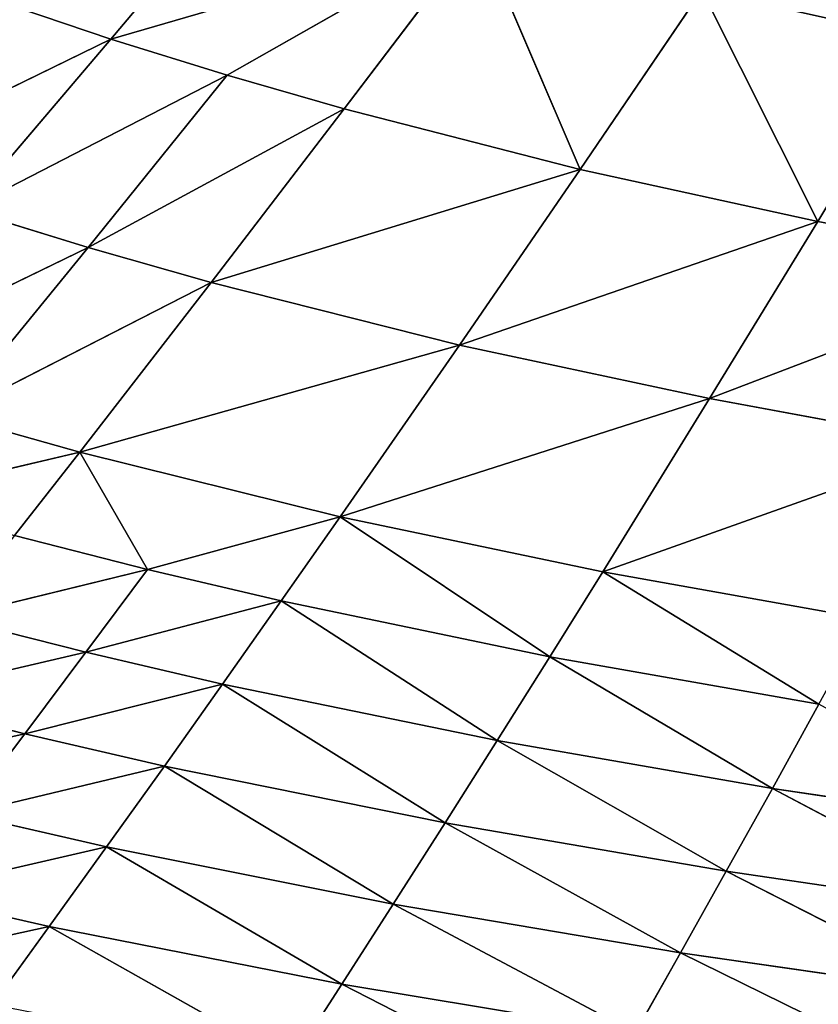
# Model space of a CAD drawing. Extents: x 0 to 605, y 0 to 400.
# Tile 238 of 256: x 208 to 234, y 55 to 87. Entities that reach past the tile are written whole.
import ezdxf

# ---------------------------------------------------------------- set-up
doc = ezdxf.new("R2010")
doc.units = 0
doc.header["$LTSCALE"] = 25.4
doc.layers.get('0').update_dxf_attribs({"linetype": 'CONTINUOUS'})

# ---------------------------------------------------------------- blocks, each defined once
blk = doc.blocks.new('ATLANTA610_-_S_STL')
at = {"color": 0}
for p, q in [((227.02, 53.097, 348.877), (218.843, 50.821, 344.681)), ((227.02, 53.097, 348.877), (218.843, 50.821, 344.681)), ((209.207, 50.413, 342.779), (217.169, 52.663, 347.268)), ((209.207, 50.413, 342.779), (217.169, 52.663, 347.268)), ((217.169, 52.663, 347.268), (218.843, 50.821, 344.681)), ((217.169, 52.663, 347.268), (218.843, 50.821, 344.681)), ((207.338, 52.239, 345.354), (209.207, 50.413, 342.779)), ((207.338, 52.239, 345.354), (209.207, 50.413, 342.779)), ((202.446, 52.032, 344.263), (209.207, 50.413, 342.779)), ((202.446, 52.032, 344.263), (209.207, 50.413, 342.779)), ((238.132, 51.666, 347.649), (229.992, 49.479, 343.647)), ((238.132, 51.666, 347.649), (229.992, 49.479, 343.647)), ((228.499, 51.239, 346.285), (218.843, 50.821, 344.681)), ((228.499, 51.239, 346.285), (218.843, 50.821, 344.681)), ((228.499, 51.239, 346.285), (220.532, 49.078, 342.05)), ((228.499, 51.239, 346.285), (220.532, 49.078, 342.05)), ((229.992, 49.479, 343.647), (228.499, 51.239, 346.285)), ((229.992, 49.479, 343.647), (228.499, 51.239, 346.285)), ((209.207, 50.413, 342.779), (218.843, 50.821, 344.681)), ((209.207, 50.413, 342.779), (218.843, 50.821, 344.681)), ((211.093, 48.688, 340.161), (218.843, 50.821, 344.681)), ((211.093, 48.688, 340.161), (218.843, 50.821, 344.681)), ((218.843, 50.821, 344.681), (220.532, 49.078, 342.05)), ((218.843, 50.821, 344.681), (220.532, 49.078, 342.05)), ((204.412, 50.214, 341.697), (209.207, 50.413, 342.779)), ((204.412, 50.214, 341.697), (209.207, 50.413, 342.779)), ((209.207, 50.413, 342.779), (211.093, 48.688, 340.161)), ((209.207, 50.413, 342.779), (211.093, 48.688, 340.161)), ((204.412, 50.214, 341.697), (211.093, 48.688, 340.161)), ((204.412, 50.214, 341.697), (211.093, 48.688, 340.161)), ((239.429, 49.888, 345.01), (229.992, 49.479, 343.647)), ((239.429, 49.888, 345.01), (229.992, 49.479, 343.647)), ((239.429, 49.888, 345.01), (231.498, 47.814, 340.964)), ((239.429, 49.888, 345.01), (231.498, 47.814, 340.964)), ((229.992, 49.479, 343.647), (220.532, 49.078, 342.05)), ((229.992, 49.479, 343.647), (220.532, 49.078, 342.05)), ((229.992, 49.479, 343.647), (222.237, 47.432, 339.375)), ((229.992, 49.479, 343.647), (222.237, 47.432, 339.375)), ((231.498, 47.814, 340.964), (229.992, 49.479, 343.647)), ((231.498, 47.814, 340.964), (229.992, 49.479, 343.647)), ((211.093, 48.688, 340.161), (220.532, 49.078, 342.05)), ((211.093, 48.688, 340.161), (220.532, 49.078, 342.05)), ((212.996, 47.059, 337.503), (220.532, 49.078, 342.05)), ((212.996, 47.059, 337.503), (220.532, 49.078, 342.05)), ((220.532, 49.078, 342.05), (222.237, 47.432, 339.375)), ((220.532, 49.078, 342.05), (222.237, 47.432, 339.375)), ((206.396, 48.497, 339.09), (211.093, 48.688, 340.161)), ((206.396, 48.497, 339.09), (211.093, 48.688, 340.161)), ((211.093, 48.688, 340.161), (212.996, 47.059, 337.503)), ((211.093, 48.688, 340.161), (212.996, 47.059, 337.503)), ((208.397, 46.878, 336.442), (201.72, 48.309, 337.926)), ((208.397, 46.878, 336.442), (201.72, 48.309, 337.926)), ((208.397, 46.878, 336.442), (206.396, 48.497, 339.09)), ((206.396, 48.497, 339.09), (212.996, 47.059, 337.503)), ((206.396, 48.497, 339.09), (212.996, 47.059, 337.503)), ((208.397, 46.878, 336.442), (206.396, 48.497, 339.09)), ((240.738, 48.206, 342.324), (231.498, 47.814, 340.964)), ((240.738, 48.206, 342.324), (231.498, 47.814, 340.964)), ((240.738, 48.206, 342.324), (233.016, 46.243, 338.237)), ((240.738, 48.206, 342.324), (233.016, 46.243, 338.237)), ((231.498, 47.814, 340.964), (222.237, 47.432, 339.375)), ((231.498, 47.814, 340.964), (222.237, 47.432, 339.375)), ((231.498, 47.814, 340.964), (223.955, 45.879, 336.659)), ((231.498, 47.814, 340.964), (223.955, 45.879, 336.659)), ((233.016, 46.243, 338.237), (231.498, 47.814, 340.964)), ((233.016, 46.243, 338.237), (231.498, 47.814, 340.964)), ((212.996, 47.059, 337.503), (222.237, 47.432, 339.375)), ((212.996, 47.059, 337.503), (222.237, 47.432, 339.375)), ((214.913, 45.525, 334.804), (222.237, 47.432, 339.375)), ((214.913, 45.525, 334.804), (222.237, 47.432, 339.375)), ((222.237, 47.432, 339.375), (223.955, 45.879, 336.659)), ((222.237, 47.432, 339.375), (223.955, 45.879, 336.659)), ((208.397, 46.878, 336.442), (212.996, 47.059, 337.503)), ((208.397, 46.878, 336.442), (212.996, 47.059, 337.503)), ((212.996, 47.059, 337.503), (214.913, 45.525, 334.804)), ((212.996, 47.059, 337.503), (214.913, 45.525, 334.804)), ((208.397, 46.878, 336.442), (203.819, 46.699, 335.292)), ((208.397, 46.878, 336.442), (203.819, 46.699, 335.292)), ((210.413, 45.353, 333.756), (203.819, 46.699, 335.292)), ((210.413, 45.353, 333.756), (203.819, 46.699, 335.292)), ((210.413, 45.353, 333.756), (208.397, 46.878, 336.442)), ((208.397, 46.878, 336.442), (214.913, 45.525, 334.804)), ((208.397, 46.878, 336.442), (214.913, 45.525, 334.804)), ((210.413, 45.353, 333.756), (208.397, 46.878, 336.442)), ((242.057, 46.616, 339.593), (233.016, 46.243, 338.237)), ((242.057, 46.616, 339.593), (233.016, 46.243, 338.237)), ((233.016, 46.243, 338.237), (223.955, 45.879, 336.659)), ((233.016, 46.243, 338.237), (223.955, 45.879, 336.659)), ((233.016, 46.243, 338.237), (225.686, 44.416, 333.902)), ((233.016, 46.243, 338.237), (225.686, 44.416, 333.902)), ((234.546, 44.761, 335.468), (233.016, 46.243, 338.237)), ((234.546, 44.761, 335.468), (233.016, 46.243, 338.237)), ((214.913, 45.525, 334.804), (223.955, 45.879, 336.659)), ((214.913, 45.525, 334.804), (223.955, 45.879, 336.659)), ((216.844, 44.081, 332.068), (223.955, 45.879, 336.659)), ((216.844, 44.081, 332.068), (223.955, 45.879, 336.659)), ((223.955, 45.879, 336.659), (225.686, 44.416, 333.902)), ((223.955, 45.879, 336.659), (225.686, 44.416, 333.902)), ((210.413, 45.353, 333.756), (214.913, 45.525, 334.804)), ((210.413, 45.353, 333.756), (214.913, 45.525, 334.804)), ((214.913, 45.525, 334.804), (216.844, 44.081, 332.068)), ((214.913, 45.525, 334.804), (216.844, 44.081, 332.068)), ((210.413, 45.353, 333.756), (205.934, 45.183, 332.62)), ((210.413, 45.353, 333.756), (205.934, 45.183, 332.62)), ((212.444, 43.918, 331.032), (205.934, 45.183, 332.62)), ((212.444, 43.918, 331.032), (205.934, 45.183, 332.62)), ((212.444, 43.918, 331.032), (210.413, 45.353, 333.756)), ((210.413, 45.353, 333.756), (216.844, 44.081, 332.068)), ((210.413, 45.353, 333.756), (216.844, 44.081, 332.068)), ((212.444, 43.918, 331.032), (210.413, 45.353, 333.756)), ((234.546, 44.761, 335.468), (225.686, 44.416, 333.902)), ((234.546, 44.761, 335.468), (225.686, 44.416, 333.902)), ((234.546, 44.761, 335.468), (227.428, 43.039, 331.108)), ((234.546, 44.761, 335.468), (227.428, 43.039, 331.108)), ((216.844, 44.081, 332.068), (225.686, 44.416, 333.902)), ((216.844, 44.081, 332.068), (225.686, 44.416, 333.902)), ((218.788, 42.723, 329.294), (225.686, 44.416, 333.902)), ((218.788, 42.723, 329.294), (225.686, 44.416, 333.902)), ((225.686, 44.416, 333.902), (227.428, 43.039, 331.108)), ((225.686, 44.416, 333.902), (227.428, 43.039, 331.108)), ((212.444, 43.918, 331.032), (216.844, 44.081, 332.068)), ((212.444, 43.918, 331.032), (216.844, 44.081, 332.068)), ((216.844, 44.081, 332.068), (218.788, 42.723, 329.294)), ((216.844, 44.081, 332.068), (218.788, 42.723, 329.294)), ((208.064, 43.757, 329.911), (212.444, 43.918, 331.032)), ((208.064, 43.757, 329.911), (212.444, 43.918, 331.032)), ((208.064, 43.757, 329.911), (210.209, 42.418, 327.168)), ((208.064, 43.757, 329.911), (210.209, 42.418, 327.168)), ((210.209, 42.418, 327.168), (212.444, 43.918, 331.032)), ((210.209, 42.418, 327.168), (212.444, 43.918, 331.032)), ((218.788, 42.723, 329.294), (212.444, 43.918, 331.032)), ((218.788, 42.723, 329.294), (212.444, 43.918, 331.032)), ((210.209, 42.418, 327.168), (203.708, 43.6, 328.701)), ((210.209, 42.418, 327.168), (203.708, 43.6, 328.701)), ((236.087, 43.365, 332.659), (227.428, 43.039, 331.108)), ((236.087, 43.365, 332.659), (227.428, 43.039, 331.108)), ((218.788, 42.723, 329.294), (227.428, 43.039, 331.108)), ((218.788, 42.723, 329.294), (227.428, 43.039, 331.108)), ((230.947, 40.527, 325.408), (227.428, 43.039, 331.108)), ((227.428, 43.039, 331.108), (239.199, 40.815, 326.925)), ((230.947, 40.527, 325.408), (227.428, 43.039, 331.108)), ((227.428, 43.039, 331.108), (239.199, 40.815, 326.925)), ((210.209, 42.418, 327.168), (218.788, 42.723, 329.294)), ((210.209, 42.418, 327.168), (218.788, 42.723, 329.294)), ((230.947, 40.527, 325.408), (218.788, 42.723, 329.294)), ((222.714, 40.248, 323.643), (218.788, 42.723, 329.294)), ((230.947, 40.527, 325.408), (218.788, 42.723, 329.294)), ((222.714, 40.248, 323.643), (218.788, 42.723, 329.294)), ((210.209, 42.418, 327.168), (205.951, 42.27, 325.976)), ((210.209, 42.418, 327.168), (205.951, 42.27, 325.976)), ((214.538, 39.979, 321.582), (205.951, 42.27, 325.976)), ((210.481, 39.849, 320.43), (205.951, 42.27, 325.976)), ((214.538, 39.979, 321.582), (205.951, 42.27, 325.976)), ((210.481, 39.849, 320.43), (205.951, 42.27, 325.976)), ((210.209, 42.418, 327.168), (214.538, 39.979, 321.582)), ((210.209, 42.418, 327.168), (214.538, 39.979, 321.582)), ((210.209, 42.418, 327.168), (222.714, 40.248, 323.643)), ((210.209, 42.418, 327.168), (222.714, 40.248, 323.643)), ((210.481, 39.849, 320.43), (201.72, 42.125, 324.693)), ((210.481, 39.849, 320.43), (201.72, 42.125, 324.693)), ((222.714, 40.248, 323.643), (230.947, 40.527, 325.408)), ((222.714, 40.248, 323.643), (230.947, 40.527, 325.408)), ((230.947, 40.527, 325.408), (239.199, 40.815, 326.925)), ((230.947, 40.527, 325.408), (239.199, 40.815, 326.925)), ((242.348, 38.561, 321.047), (230.947, 40.527, 325.408)), ((234.508, 38.31, 319.572), (230.947, 40.527, 325.408)), ((242.348, 38.561, 321.047), (230.947, 40.527, 325.408)), ((234.508, 38.31, 319.572), (230.947, 40.527, 325.408)), ((222.714, 40.248, 323.643), (214.538, 39.979, 321.582)), ((222.714, 40.248, 323.643), (214.538, 39.979, 321.582)), ((222.714, 40.248, 323.643), (226.685, 38.067, 317.862)), ((222.714, 40.248, 323.643), (226.685, 38.067, 317.862)), ((222.714, 40.248, 323.643), (234.508, 38.31, 319.572)), ((222.714, 40.248, 323.643), (234.508, 38.31, 319.572)), ((210.481, 39.849, 320.43), (214.538, 39.979, 321.582)), ((210.481, 39.849, 320.43), (214.538, 39.979, 321.582)), ((226.685, 38.067, 317.862), (214.538, 39.979, 321.582)), ((218.917, 37.833, 315.873), (214.538, 39.979, 321.582)), ((226.685, 38.067, 317.862), (214.538, 39.979, 321.582)), ((218.917, 37.833, 315.873), (214.538, 39.979, 321.582)), ((211.23, 37.609, 313.572), (202.445, 39.597, 317.863)), ((211.23, 37.609, 313.572), (202.445, 39.597, 317.863)), ((210.481, 39.849, 320.43), (206.449, 39.721, 319.191)), ((210.481, 39.849, 320.43), (206.449, 39.721, 319.191)), ((206.449, 39.721, 319.191), (211.23, 37.609, 313.572)), ((215.062, 37.72, 314.764), (206.449, 39.721, 319.191)), ((215.062, 37.72, 314.764), (206.449, 39.721, 319.191)), ((206.449, 39.721, 319.191), (211.23, 37.609, 313.572)), ((215.062, 37.72, 314.764), (210.481, 39.849, 320.43)), ((210.481, 39.849, 320.43), (218.917, 37.833, 315.873)), ((210.481, 39.849, 320.43), (218.917, 37.833, 315.873)), ((215.062, 37.72, 314.764), (210.481, 39.849, 320.43)), ((234.508, 38.31, 319.572), (226.685, 38.067, 317.862)), ((234.508, 38.31, 319.572), (226.685, 38.067, 317.862)), ((234.508, 38.31, 319.572), (230.697, 36.146, 311.963)), ((234.508, 38.31, 319.572), (230.697, 36.146, 311.963)), ((234.508, 38.31, 319.572), (242.348, 38.561, 321.047)), ((234.508, 38.31, 319.572), (242.348, 38.561, 321.047)), ((234.508, 38.31, 319.572), (238.105, 36.355, 313.61)), ((234.508, 38.31, 319.572), (238.105, 36.355, 313.61)), ((218.917, 37.833, 315.873), (226.685, 38.067, 317.862)), ((218.917, 37.833, 315.873), (226.685, 38.067, 317.862)), ((223.339, 35.945, 310.052), (226.685, 38.067, 317.862)), ((223.339, 35.945, 310.052), (226.685, 38.067, 317.862)), ((230.697, 36.146, 311.963), (226.685, 38.067, 317.862)), ((230.697, 36.146, 311.963), (226.685, 38.067, 317.862)), ((211.23, 37.609, 313.572), (207.426, 37.501, 312.297)), ((211.23, 37.609, 313.572), (207.426, 37.501, 312.297)), ((215.062, 37.72, 314.764), (211.23, 37.609, 313.572)), ((215.062, 37.72, 314.764), (211.23, 37.609, 313.572)), ((216.06, 35.752, 307.848), (211.23, 37.609, 313.572)), ((216.06, 35.752, 307.848), (211.23, 37.609, 313.572)), ((215.062, 37.72, 314.764), (218.917, 37.833, 315.873)), ((215.062, 37.72, 314.764), (218.917, 37.833, 315.873)), ((215.062, 37.72, 314.764), (223.339, 35.945, 310.052)), ((215.062, 37.72, 314.764), (223.339, 35.945, 310.052)), ((218.917, 37.833, 315.873), (223.339, 35.945, 310.052)), ((218.917, 37.833, 315.873), (223.339, 35.945, 310.052))]:
    blk.add_line(p, q, dxfattribs=at)
mesh = blk.add_polyface(dxfattribs=at)
corners = [(227.02, 53.097, 348.877), (218.843, 50.821, 344.681), (217.169, 52.663, 347.268)]
mesh.append_faces([[corners[k] for k in face] for face in [(0, 1, 2)]], dxfattribs={"color": 0})
mesh = blk.add_polyface(dxfattribs=at)
corners = [(227.02, 53.097, 348.877), (228.499, 51.239, 346.285), (218.843, 50.821, 344.681)]
mesh.append_faces([[corners[k] for k in face] for face in [(0, 1, 2)]], dxfattribs={"color": 0})
mesh = blk.add_polyface(dxfattribs=at)
corners = [(217.169, 52.663, 347.268), (209.207, 50.413, 342.779), (207.338, 52.239, 345.354)]
mesh.append_faces([[corners[k] for k in face] for face in [(0, 1, 2)]], dxfattribs={"color": 0})
mesh = blk.add_polyface(dxfattribs=at)
corners = [(217.169, 52.663, 347.268), (218.843, 50.821, 344.681), (209.207, 50.413, 342.779)]
mesh.append_faces([[corners[k] for k in face] for face in [(0, 1, 2)]], dxfattribs={"color": 0})
mesh = blk.add_polyface(dxfattribs=at)
corners = [(207.338, 52.239, 345.354), (209.207, 50.413, 342.779), (202.446, 52.032, 344.263)]
mesh.append_faces([[corners[k] for k in face] for face in [(0, 1, 2)]], dxfattribs={"color": 0})
mesh = blk.add_polyface(dxfattribs=at)
corners = [(202.446, 52.032, 344.263), (209.207, 50.413, 342.779), (204.412, 50.214, 341.697)]
mesh.append_faces([[corners[k] for k in face] for face in [(0, 1, 2)]], dxfattribs={"color": 0})
mesh = blk.add_polyface(dxfattribs=at)
corners = [(238.132, 51.666, 347.649), (229.992, 49.479, 343.647), (228.499, 51.239, 346.285)]
mesh.append_faces([[corners[k] for k in face] for face in [(0, 1, 2)]], dxfattribs={"color": 0})
mesh = blk.add_polyface(dxfattribs=at)
corners = [(238.132, 51.666, 347.649), (239.429, 49.888, 345.01), (229.992, 49.479, 343.647)]
mesh.append_faces([[corners[k] for k in face] for face in [(0, 1, 2)]], dxfattribs={"color": 0})
mesh = blk.add_polyface(dxfattribs=at)
corners = [(228.499, 51.239, 346.285), (220.532, 49.078, 342.05), (218.843, 50.821, 344.681)]
mesh.append_faces([[corners[k] for k in face] for face in [(0, 1, 2)]], dxfattribs={"color": 0})
mesh = blk.add_polyface(dxfattribs=at)
corners = [(228.499, 51.239, 346.285), (229.992, 49.479, 343.647), (220.532, 49.078, 342.05)]
mesh.append_faces([[corners[k] for k in face] for face in [(0, 1, 2)]], dxfattribs={"color": 0})
mesh = blk.add_polyface(dxfattribs=at)
corners = [(218.843, 50.821, 344.681), (211.093, 48.688, 340.161), (209.207, 50.413, 342.779)]
mesh.append_faces([[corners[k] for k in face] for face in [(0, 1, 2)]], dxfattribs={"color": 0})
mesh = blk.add_polyface(dxfattribs=at)
corners = [(218.843, 50.821, 344.681), (220.532, 49.078, 342.05), (211.093, 48.688, 340.161)]
mesh.append_faces([[corners[k] for k in face] for face in [(0, 1, 2)]], dxfattribs={"color": 0})
mesh = blk.add_polyface(dxfattribs=at)
corners = [(209.207, 50.413, 342.779), (211.093, 48.688, 340.161), (204.412, 50.214, 341.697)]
mesh.append_faces([[corners[k] for k in face] for face in [(0, 1, 2)]], dxfattribs={"color": 0})
mesh = blk.add_polyface(dxfattribs=at)
corners = [(204.412, 50.214, 341.697), (211.093, 48.688, 340.161), (206.396, 48.497, 339.09)]
mesh.append_faces([[corners[k] for k in face] for face in [(0, 1, 2)]], dxfattribs={"color": 0})
mesh = blk.add_polyface(dxfattribs=at)
corners = [(239.429, 49.888, 345.01), (231.498, 47.814, 340.964), (229.992, 49.479, 343.647)]
mesh.append_faces([[corners[k] for k in face] for face in [(0, 1, 2)]], dxfattribs={"color": 0})
mesh = blk.add_polyface(dxfattribs=at)
corners = [(239.429, 49.888, 345.01), (240.738, 48.206, 342.324), (231.498, 47.814, 340.964)]
mesh.append_faces([[corners[k] for k in face] for face in [(0, 1, 2)]], dxfattribs={"color": 0})
mesh = blk.add_polyface(dxfattribs=at)
corners = [(229.992, 49.479, 343.647), (222.237, 47.432, 339.375), (220.532, 49.078, 342.05)]
mesh.append_faces([[corners[k] for k in face] for face in [(0, 1, 2)]], dxfattribs={"color": 0})
mesh = blk.add_polyface(dxfattribs=at)
corners = [(229.992, 49.479, 343.647), (231.498, 47.814, 340.964), (222.237, 47.432, 339.375)]
mesh.append_faces([[corners[k] for k in face] for face in [(0, 1, 2)]], dxfattribs={"color": 0})
mesh = blk.add_polyface(dxfattribs=at)
corners = [(220.532, 49.078, 342.05), (212.996, 47.059, 337.503), (211.093, 48.688, 340.161)]
mesh.append_faces([[corners[k] for k in face] for face in [(0, 1, 2)]], dxfattribs={"color": 0})
mesh = blk.add_polyface(dxfattribs=at)
corners = [(220.532, 49.078, 342.05), (222.237, 47.432, 339.375), (212.996, 47.059, 337.503)]
mesh.append_faces([[corners[k] for k in face] for face in [(0, 1, 2)]], dxfattribs={"color": 0})
mesh = blk.add_polyface(dxfattribs=at)
corners = [(211.093, 48.688, 340.161), (212.996, 47.059, 337.503), (206.396, 48.497, 339.09)]
mesh.append_faces([[corners[k] for k in face] for face in [(0, 1, 2)]], dxfattribs={"color": 0})
mesh = blk.add_polyface(dxfattribs=at)
corners = [(206.396, 48.497, 339.09), (208.397, 46.878, 336.442), (201.72, 48.309, 337.926)]
mesh.append_faces([[corners[k] for k in face] for face in [(0, 1, 2)]], dxfattribs={"color": 0})
mesh = blk.add_polyface(dxfattribs=at)
corners = [(201.72, 48.309, 337.926), (208.397, 46.878, 336.442), (203.819, 46.699, 335.292)]
mesh.append_faces([[corners[k] for k in face] for face in [(0, 1, 2)]], dxfattribs={"color": 0})
mesh = blk.add_polyface(dxfattribs=at)
corners = [(206.396, 48.497, 339.09), (212.996, 47.059, 337.503), (208.397, 46.878, 336.442)]
mesh.append_faces([[corners[k] for k in face] for face in [(0, 1, 2)]], dxfattribs={"color": 0})
mesh = blk.add_polyface(dxfattribs=at)
corners = [(240.738, 48.206, 342.324), (233.016, 46.243, 338.237), (231.498, 47.814, 340.964)]
mesh.append_faces([[corners[k] for k in face] for face in [(0, 1, 2)]], dxfattribs={"color": 0})
mesh = blk.add_polyface(dxfattribs=at)
corners = [(240.738, 48.206, 342.324), (242.057, 46.616, 339.593), (233.016, 46.243, 338.237)]
mesh.append_faces([[corners[k] for k in face] for face in [(0, 1, 2)]], dxfattribs={"color": 0})
mesh = blk.add_polyface(dxfattribs=at)
corners = [(231.498, 47.814, 340.964), (223.955, 45.879, 336.659), (222.237, 47.432, 339.375)]
mesh.append_faces([[corners[k] for k in face] for face in [(0, 1, 2)]], dxfattribs={"color": 0})
mesh = blk.add_polyface(dxfattribs=at)
corners = [(231.498, 47.814, 340.964), (233.016, 46.243, 338.237), (223.955, 45.879, 336.659)]
mesh.append_faces([[corners[k] for k in face] for face in [(0, 1, 2)]], dxfattribs={"color": 0})
mesh = blk.add_polyface(dxfattribs=at)
corners = [(222.237, 47.432, 339.375), (214.913, 45.525, 334.804), (212.996, 47.059, 337.503)]
mesh.append_faces([[corners[k] for k in face] for face in [(0, 1, 2)]], dxfattribs={"color": 0})
mesh = blk.add_polyface(dxfattribs=at)
corners = [(222.237, 47.432, 339.375), (223.955, 45.879, 336.659), (214.913, 45.525, 334.804)]
mesh.append_faces([[corners[k] for k in face] for face in [(0, 1, 2)]], dxfattribs={"color": 0})
mesh = blk.add_polyface(dxfattribs=at)
corners = [(212.996, 47.059, 337.503), (214.913, 45.525, 334.804), (208.397, 46.878, 336.442)]
mesh.append_faces([[corners[k] for k in face] for face in [(0, 1, 2)]], dxfattribs={"color": 0})
mesh = blk.add_polyface(dxfattribs=at)
corners = [(208.397, 46.878, 336.442), (210.413, 45.353, 333.756), (203.819, 46.699, 335.292)]
mesh.append_faces([[corners[k] for k in face] for face in [(0, 1, 2)]], dxfattribs={"color": 0})
mesh = blk.add_polyface(dxfattribs=at)
corners = [(203.819, 46.699, 335.292), (210.413, 45.353, 333.756), (205.934, 45.183, 332.62)]
mesh.append_faces([[corners[k] for k in face] for face in [(0, 1, 2)]], dxfattribs={"color": 0})
mesh = blk.add_polyface(dxfattribs=at)
corners = [(208.397, 46.878, 336.442), (214.913, 45.525, 334.804), (210.413, 45.353, 333.756)]
mesh.append_faces([[corners[k] for k in face] for face in [(0, 1, 2)]], dxfattribs={"color": 0})
mesh = blk.add_polyface(dxfattribs=at)
corners = [(242.057, 46.616, 339.593), (234.546, 44.761, 335.468), (233.016, 46.243, 338.237)]
mesh.append_faces([[corners[k] for k in face] for face in [(0, 1, 2)]], dxfattribs={"color": 0})
mesh = blk.add_polyface(dxfattribs=at)
corners = [(233.016, 46.243, 338.237), (225.686, 44.416, 333.902), (223.955, 45.879, 336.659)]
mesh.append_faces([[corners[k] for k in face] for face in [(0, 1, 2)]], dxfattribs={"color": 0})
mesh = blk.add_polyface(dxfattribs=at)
corners = [(233.016, 46.243, 338.237), (234.546, 44.761, 335.468), (225.686, 44.416, 333.902)]
mesh.append_faces([[corners[k] for k in face] for face in [(0, 1, 2)]], dxfattribs={"color": 0})
mesh = blk.add_polyface(dxfattribs=at)
corners = [(223.955, 45.879, 336.659), (216.844, 44.081, 332.068), (214.913, 45.525, 334.804)]
mesh.append_faces([[corners[k] for k in face] for face in [(0, 1, 2)]], dxfattribs={"color": 0})
mesh = blk.add_polyface(dxfattribs=at)
corners = [(223.955, 45.879, 336.659), (225.686, 44.416, 333.902), (216.844, 44.081, 332.068)]
mesh.append_faces([[corners[k] for k in face] for face in [(0, 1, 2)]], dxfattribs={"color": 0})
mesh = blk.add_polyface(dxfattribs=at)
corners = [(214.913, 45.525, 334.804), (216.844, 44.081, 332.068), (210.413, 45.353, 333.756)]
mesh.append_faces([[corners[k] for k in face] for face in [(0, 1, 2)]], dxfattribs={"color": 0})
mesh = blk.add_polyface(dxfattribs=at)
corners = [(210.413, 45.353, 333.756), (212.444, 43.918, 331.032), (205.934, 45.183, 332.62)]
mesh.append_faces([[corners[k] for k in face] for face in [(0, 1, 2)]], dxfattribs={"color": 0})
mesh = blk.add_polyface(dxfattribs=at)
corners = [(205.934, 45.183, 332.62), (212.444, 43.918, 331.032), (208.064, 43.757, 329.911)]
mesh.append_faces([[corners[k] for k in face] for face in [(0, 1, 2)]], dxfattribs={"color": 0})
mesh = blk.add_polyface(dxfattribs=at)
corners = [(210.413, 45.353, 333.756), (216.844, 44.081, 332.068), (212.444, 43.918, 331.032)]
mesh.append_faces([[corners[k] for k in face] for face in [(0, 1, 2)]], dxfattribs={"color": 0})
mesh = blk.add_polyface(dxfattribs=at)
corners = [(234.546, 44.761, 335.468), (227.428, 43.039, 331.108), (225.686, 44.416, 333.902)]
mesh.append_faces([[corners[k] for k in face] for face in [(0, 1, 2)]], dxfattribs={"color": 0})
mesh = blk.add_polyface(dxfattribs=at)
corners = [(234.546, 44.761, 335.468), (236.087, 43.365, 332.659), (227.428, 43.039, 331.108)]
mesh.append_faces([[corners[k] for k in face] for face in [(0, 1, 2)]], dxfattribs={"color": 0})
mesh = blk.add_polyface(dxfattribs=at)
corners = [(225.686, 44.416, 333.902), (218.788, 42.723, 329.294), (216.844, 44.081, 332.068)]
mesh.append_faces([[corners[k] for k in face] for face in [(0, 1, 2)]], dxfattribs={"color": 0})
mesh = blk.add_polyface(dxfattribs=at)
corners = [(225.686, 44.416, 333.902), (227.428, 43.039, 331.108), (218.788, 42.723, 329.294)]
mesh.append_faces([[corners[k] for k in face] for face in [(0, 1, 2)]], dxfattribs={"color": 0})
mesh = blk.add_polyface(dxfattribs=at)
corners = [(216.844, 44.081, 332.068), (218.788, 42.723, 329.294), (212.444, 43.918, 331.032)]
mesh.append_faces([[corners[k] for k in face] for face in [(0, 1, 2)]], dxfattribs={"color": 0})
mesh = blk.add_polyface(dxfattribs=at)
corners = [(208.064, 43.757, 329.911), (210.209, 42.418, 327.168), (203.708, 43.6, 328.701)]
mesh.append_faces([[corners[k] for k in face] for face in [(0, 1, 2)]], dxfattribs={"color": 0})
mesh = blk.add_polyface(dxfattribs=at)
corners = [(212.444, 43.918, 331.032), (210.209, 42.418, 327.168), (208.064, 43.757, 329.911)]
mesh.append_faces([[corners[k] for k in face] for face in [(0, 1, 2)]], dxfattribs={"color": 0})
mesh = blk.add_polyface(dxfattribs=at)
corners = [(212.444, 43.918, 331.032), (218.788, 42.723, 329.294), (210.209, 42.418, 327.168)]
mesh.append_faces([[corners[k] for k in face] for face in [(0, 1, 2)]], dxfattribs={"color": 0})
mesh = blk.add_polyface(dxfattribs=at)
corners = [(203.708, 43.6, 328.701), (210.209, 42.418, 327.168), (205.951, 42.27, 325.976)]
mesh.append_faces([[corners[k] for k in face] for face in [(0, 1, 2)]], dxfattribs={"color": 0})
mesh = blk.add_polyface(dxfattribs=at)
corners = [(236.087, 43.365, 332.659), (239.199, 40.815, 326.925), (227.428, 43.039, 331.108)]
mesh.append_faces([[corners[k] for k in face] for face in [(0, 1, 2)]], dxfattribs={"color": 0})
mesh = blk.add_polyface(dxfattribs=at)
corners = [(227.428, 43.039, 331.108), (230.947, 40.527, 325.408), (218.788, 42.723, 329.294)]
mesh.append_faces([[corners[k] for k in face] for face in [(0, 1, 2)]], dxfattribs={"color": 0})
mesh = blk.add_polyface(dxfattribs=at)
corners = [(227.428, 43.039, 331.108), (239.199, 40.815, 326.925), (230.947, 40.527, 325.408)]
mesh.append_faces([[corners[k] for k in face] for face in [(0, 1, 2)]], dxfattribs={"color": 0})
mesh = blk.add_polyface(dxfattribs=at)
corners = [(218.788, 42.723, 329.294), (222.714, 40.248, 323.643), (210.209, 42.418, 327.168)]
mesh.append_faces([[corners[k] for k in face] for face in [(0, 1, 2)]], dxfattribs={"color": 0})
mesh = blk.add_polyface(dxfattribs=at)
corners = [(218.788, 42.723, 329.294), (230.947, 40.527, 325.408), (222.714, 40.248, 323.643)]
mesh.append_faces([[corners[k] for k in face] for face in [(0, 1, 2)]], dxfattribs={"color": 0})
mesh = blk.add_polyface(dxfattribs=at)
corners = [(205.951, 42.27, 325.976), (210.481, 39.849, 320.43), (201.72, 42.125, 324.693)]
mesh.append_faces([[corners[k] for k in face] for face in [(0, 1, 2)]], dxfattribs={"color": 0})
mesh = blk.add_polyface(dxfattribs=at)
corners = [(210.209, 42.418, 327.168), (214.538, 39.979, 321.582), (205.951, 42.27, 325.976)]
mesh.append_faces([[corners[k] for k in face] for face in [(0, 1, 2)]], dxfattribs={"color": 0})
mesh = blk.add_polyface(dxfattribs=at)
corners = [(205.951, 42.27, 325.976), (214.538, 39.979, 321.582), (210.481, 39.849, 320.43)]
mesh.append_faces([[corners[k] for k in face] for face in [(0, 1, 2)]], dxfattribs={"color": 0})
mesh = blk.add_polyface(dxfattribs=at)
corners = [(210.209, 42.418, 327.168), (222.714, 40.248, 323.643), (214.538, 39.979, 321.582)]
mesh.append_faces([[corners[k] for k in face] for face in [(0, 1, 2)]], dxfattribs={"color": 0})
mesh = blk.add_polyface(dxfattribs=at)
corners = [(201.72, 42.125, 324.693), (210.481, 39.849, 320.43), (206.449, 39.721, 319.191)]
mesh.append_faces([[corners[k] for k in face] for face in [(0, 1, 2)]], dxfattribs={"color": 0})
mesh = blk.add_polyface(dxfattribs=at)
corners = [(230.947, 40.527, 325.408), (234.508, 38.31, 319.572), (222.714, 40.248, 323.643)]
mesh.append_faces([[corners[k] for k in face] for face in [(0, 1, 2)]], dxfattribs={"color": 0})
mesh = blk.add_polyface(dxfattribs=at)
corners = [(239.199, 40.815, 326.925), (242.348, 38.561, 321.047), (230.947, 40.527, 325.408)]
mesh.append_faces([[corners[k] for k in face] for face in [(0, 1, 2)]], dxfattribs={"color": 0})
mesh = blk.add_polyface(dxfattribs=at)
corners = [(230.947, 40.527, 325.408), (242.348, 38.561, 321.047), (234.508, 38.31, 319.572)]
mesh.append_faces([[corners[k] for k in face] for face in [(0, 1, 2)]], dxfattribs={"color": 0})
mesh = blk.add_polyface(dxfattribs=at)
corners = [(222.714, 40.248, 323.643), (226.685, 38.067, 317.862), (214.538, 39.979, 321.582)]
mesh.append_faces([[corners[k] for k in face] for face in [(0, 1, 2)]], dxfattribs={"color": 0})
mesh = blk.add_polyface(dxfattribs=at)
corners = [(222.714, 40.248, 323.643), (234.508, 38.31, 319.572), (226.685, 38.067, 317.862)]
mesh.append_faces([[corners[k] for k in face] for face in [(0, 1, 2)]], dxfattribs={"color": 0})
mesh = blk.add_polyface(dxfattribs=at)
corners = [(214.538, 39.979, 321.582), (218.917, 37.833, 315.873), (210.481, 39.849, 320.43)]
mesh.append_faces([[corners[k] for k in face] for face in [(0, 1, 2)]], dxfattribs={"color": 0})
mesh = blk.add_polyface(dxfattribs=at)
corners = [(214.538, 39.979, 321.582), (226.685, 38.067, 317.862), (218.917, 37.833, 315.873)]
mesh.append_faces([[corners[k] for k in face] for face in [(0, 1, 2)]], dxfattribs={"color": 0})
mesh = blk.add_polyface(dxfattribs=at)
corners = [(206.449, 39.721, 319.191), (211.23, 37.609, 313.572), (202.445, 39.597, 317.863)]
mesh.append_faces([[corners[k] for k in face] for face in [(0, 1, 2)]], dxfattribs={"color": 0})
mesh = blk.add_polyface(dxfattribs=at)
corners = [(202.445, 39.597, 317.863), (211.23, 37.609, 313.572), (207.426, 37.501, 312.297)]
mesh.append_faces([[corners[k] for k in face] for face in [(0, 1, 2)]], dxfattribs={"color": 0})
mesh = blk.add_polyface(dxfattribs=at)
corners = [(210.481, 39.849, 320.43), (215.062, 37.72, 314.764), (206.449, 39.721, 319.191)]
mesh.append_faces([[corners[k] for k in face] for face in [(0, 1, 2)]], dxfattribs={"color": 0})
mesh = blk.add_polyface(dxfattribs=at)
corners = [(206.449, 39.721, 319.191), (215.062, 37.72, 314.764), (211.23, 37.609, 313.572)]
mesh.append_faces([[corners[k] for k in face] for face in [(0, 1, 2)]], dxfattribs={"color": 0})
mesh = blk.add_polyface(dxfattribs=at)
corners = [(210.481, 39.849, 320.43), (218.917, 37.833, 315.873), (215.062, 37.72, 314.764)]
mesh.append_faces([[corners[k] for k in face] for face in [(0, 1, 2)]], dxfattribs={"color": 0})
mesh = blk.add_polyface(dxfattribs=at)
corners = [(234.508, 38.31, 319.572), (230.697, 36.146, 311.963), (226.685, 38.067, 317.862)]
mesh.append_faces([[corners[k] for k in face] for face in [(0, 1, 2)]], dxfattribs={"color": 0})
mesh = blk.add_polyface(dxfattribs=at)
corners = [(234.508, 38.31, 319.572), (238.105, 36.355, 313.61), (230.697, 36.146, 311.963)]
mesh.append_faces([[corners[k] for k in face] for face in [(0, 1, 2)]], dxfattribs={"color": 0})
mesh = blk.add_polyface(dxfattribs=at)
corners = [(242.348, 38.561, 321.047), (238.105, 36.355, 313.61), (234.508, 38.31, 319.572)]
mesh.append_faces([[corners[k] for k in face] for face in [(0, 1, 2)]], dxfattribs={"color": 0})
mesh = blk.add_polyface(dxfattribs=at)
corners = [(226.685, 38.067, 317.862), (223.339, 35.945, 310.052), (218.917, 37.833, 315.873)]
mesh.append_faces([[corners[k] for k in face] for face in [(0, 1, 2)]], dxfattribs={"color": 0})
mesh = blk.add_polyface(dxfattribs=at)
corners = [(226.685, 38.067, 317.862), (230.697, 36.146, 311.963), (223.339, 35.945, 310.052)]
mesh.append_faces([[corners[k] for k in face] for face in [(0, 1, 2)]], dxfattribs={"color": 0})
mesh = blk.add_polyface(dxfattribs=at)
corners = [(211.23, 37.609, 313.572), (216.06, 35.752, 307.848), (207.426, 37.501, 312.297)]
mesh.append_faces([[corners[k] for k in face] for face in [(0, 1, 2)]], dxfattribs={"color": 0})
mesh = blk.add_polyface(dxfattribs=at)
corners = [(211.23, 37.609, 313.572), (223.339, 35.945, 310.052), (216.06, 35.752, 307.848), (215.062, 37.72, 314.764)]
mesh.append_faces([[corners[k] for k in face] for face in [(0, 1, 2), (1, 0, 3)]], dxfattribs={"vtx0": -1, "color": 0})
mesh = blk.add_polyface(dxfattribs=at)
corners = [(218.917, 37.833, 315.873), (223.339, 35.945, 310.052), (215.062, 37.72, 314.764)]
mesh.append_faces([[corners[k] for k in face] for face in [(0, 1, 2)]], dxfattribs={"color": 0})
mesh = blk.add_polyface(dxfattribs=at)
corners = [(238.105, 36.355, 313.61), (234.744, 34.453, 305.956), (230.697, 36.146, 311.963)]
mesh.append_faces([[corners[k] for k in face] for face in [(0, 1, 2)]], dxfattribs={"color": 0})

msp = doc.modelspace()

# ---------------------------------------------------------------- block references
at = {"color": 254, "extrusion": (0, -1, 5.55112e-17)}
msp.add_blockref('ATLANTA610_-_S_STL', (-0.269, -0.066, -399.883), dxfattribs=at)

doc.saveas('drawing.dxf')
